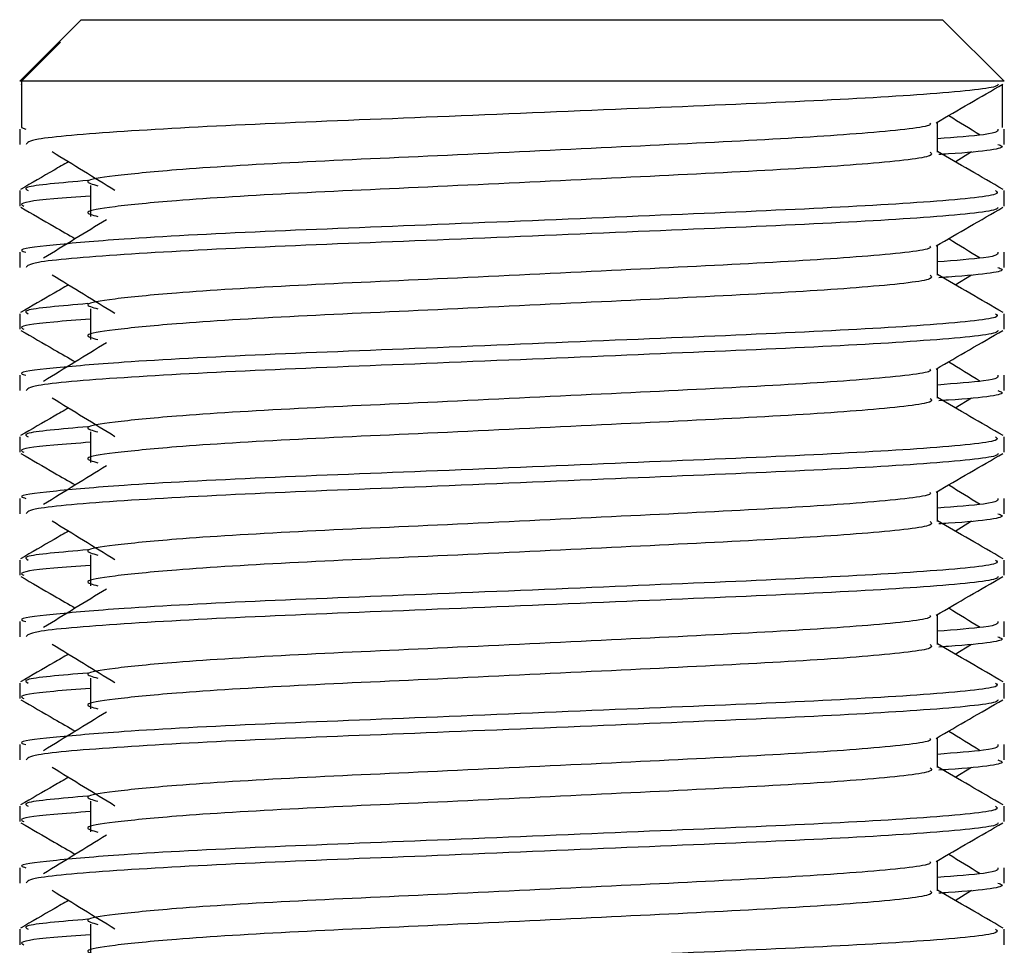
# Model space of a CAD drawing. Header units: millimetres. Extents: x 0 to 420, y 0 to 297.
# Tile 44 of 64: x 282.88 to 285.17, y 173.22 to 175.37. Entities that reach past the tile are written whole.
import ezdxf

# ---------------------------------------------------------------- set-up
doc = ezdxf.new("R2010")
doc.units = ezdxf.units.MM

msp = doc.modelspace()

# ---------------------------------------------------------------- linework, layer by layer
at = {"color": 7, "linetype": 'Continuous', "lineweight": 25}
for p, q in [((283.026, 175.3657), (282.9714, 175.311)), ((283.026, 175.3657), (284.114, 175.3657)), ((284.114, 175.3657), (285.0283, 175.3657)), ((285.1713, 175.2226), (285.0283, 175.3657)), ((282.9713, 175.311), (282.883, 175.2226)), ((282.8873, 175.2226), (282.9776, 175.3133)), ((282.9714, 175.311), (282.9776, 175.3133)), ((282.8873, 175.2226), (282.883, 175.2226)), ((282.8873, 175.2226), (282.8873, 175.1154)), ((285.1713, 175.2226), (282.8873, 175.2226)), ((282.8857, 175.216), (282.8873, 175.215)), ((285.167, 175.215), (285.167, 175.1154)), ((285.0165, 175.0582), (285.0165, 175.1279)), ((282.883, 175.1115), (282.883, 175.0759)), ((282.8873, 175.1154), (282.8973, 175.1115)), ((285.1713, 175.0759), (285.1713, 175.1115)), ((285.0578, 175.0358), (285.096, 175.0592)), ((282.883, 174.9685), (282.883, 174.9328)), ((283.0477, 174.9803), (283.0477, 174.9088)), ((285.1713, 174.9328), (285.1713, 174.9685)), ((285.0165, 174.7721), (285.0165, 174.8419)), ((282.883, 174.8255), (282.883, 174.7898)), ((285.1713, 174.7898), (285.1713, 174.8255)), ((285.0578, 174.7497), (285.096, 174.7732)), ((283.0477, 174.6942), (283.0477, 174.6227)), ((282.883, 174.6824), (282.883, 174.6467)), ((285.1713, 174.6467), (285.1713, 174.6824)), ((285.0165, 174.4861), (285.0165, 174.5558)), ((282.883, 174.5394), (282.883, 174.5038)), ((285.1713, 174.5038), (285.1713, 174.5394)), ((285.0578, 174.4637), (285.096, 174.4871)), ((282.883, 174.3964), (282.883, 174.3607)), ((283.0477, 174.4082), (283.0477, 174.3367)), ((285.1713, 174.3607), (285.1713, 174.3964)), ((285.0165, 174.2), (285.0165, 174.2698)), ((282.883, 174.2534), (282.883, 174.2177)), ((285.1713, 174.2177), (285.1713, 174.2534)), ((285.0578, 174.1776), (285.096, 174.2011)), ((283.0477, 174.1222), (283.0477, 174.0506)), ((282.883, 174.1103), (282.883, 174.0747)), ((285.1713, 174.0747), (285.1713, 174.1103)), ((285.0165, 173.914), (285.0165, 173.9837)), ((282.883, 173.9673), (282.883, 173.9317)), ((285.1713, 173.9317), (285.1713, 173.9673)), ((285.0578, 173.8916), (285.096, 173.9151)), ((282.883, 173.8243), (282.883, 173.7886)), ((283.0477, 173.8361), (283.0477, 173.7646)), ((285.1713, 173.7886), (285.1713, 173.8243)), ((285.0165, 173.628), (285.0165, 173.6977)), ((282.883, 173.6813), (282.883, 173.6457)), ((285.1713, 173.6457), (285.1713, 173.6813)), ((285.0578, 173.6056), (285.096, 173.629)), ((283.0477, 173.5501), (283.0477, 173.4786)), ((282.883, 173.5382), (282.883, 173.5026)), ((285.1713, 173.5026), (285.1713, 173.5382)), ((285.0165, 173.3419), (285.0165, 173.4117)), ((282.883, 173.3953), (282.883, 173.3596)), ((285.1713, 173.3596), (285.1713, 173.3953)), ((285.0578, 173.3195), (285.096, 173.343)), ((282.883, 173.2522), (282.883, 173.2165)), ((283.0477, 173.264), (283.0477, 173.1925)), ((285.1713, 173.2165), (285.1713, 173.2522))]:
    msp.add_line(p, q, dxfattribs=at)
for points, knots in [([(285.1577, 175.2158), (285.1568, 175.214), (285.1531, 175.2066), (285.0053, 175.1918), (284.7029, 175.1751), (284.2971, 175.1584), (283.8556, 175.1396), (283.436, 175.1238), (283.1057, 175.106), (282.9067, 175.0892), (282.9004, 175.0798), (282.8978, 175.0759)], [0, 0, 0, 0, 0.039912, 0.166158, 0.289058, 0.411836, 0.5381, 0.659517, 0.783982, 0.909693, 1, 1, 1, 1]), ([(285.0134, 175.1261), (285.0393, 175.1411), (285.091, 175.171), (285.1427, 175.201), (285.1686, 175.216)], [0, 0, 0, 0, 0.499936, 1, 1, 1, 1]), ([(285.1158, 175.0974), (285.0915, 175.1124), (285.0669, 175.1275), (285.0423, 175.1425), (285.042, 175.1427)], [0, 0, 0, 0, 0.989832, 1, 1, 1, 1]), ([(284.999, 175.1259), (285.0001, 175.1243), (285.0054, 175.1171), (284.8707, 175.1024), (284.6121, 175.0857), (284.2604, 175.0691), (283.8786, 175.0502), (283.517, 175.0344), (283.2498, 175.0181), (283.0958, 175.0026), (283.0239, 174.9912), (283.0519, 174.9835), (283.0644, 174.98)], [0, 0, 0, 0, 0.035107, 0.156135, 0.273953, 0.391653, 0.512699, 0.629093, 0.748412, 0.840135, 0.92875, 1, 1, 1, 1]), ([(285.157, 175.1115), (285.1577, 175.1072), (285.1588, 175.1), (285.0578, 175.0922), (285.0165, 175.0889)], [0, 0, 0, 0, 0.590683, 1, 1, 1, 1]), ([(282.9583, 175.0592), (282.9827, 175.0443), (283.0314, 175.0144), (283.0801, 174.9846), (283.1044, 174.9696)], [0, 0, 0, 0, 0.500011, 1, 1, 1, 1]), ([(284.9994, 175.0579), (285.0025, 175.0552), (285.0119, 175.0469), (284.8727, 175.0309), (284.6116, 175.0142), (284.2606, 174.9976), (283.8786, 174.9787), (283.517, 174.9628), (283.2498, 174.9466), (283.0958, 174.9311), (283.0239, 174.9197), (283.0519, 174.912), (283.0644, 174.9085)], [0, 0, 0, 0, 0.059132, 0.177163, 0.292064, 0.406849, 0.524898, 0.638409, 0.754774, 0.844226, 0.930647, 1, 1, 1, 1]), ([(285.1692, 174.9713), (285.1433, 174.9863), (285.0924, 175.0157), (285.0415, 175.0452), (285.0165, 175.0597)], [0, 0, 0, 0, 0.508368, 1, 1, 1, 1]), ([(285.1565, 175.0759), (285.1607, 175.0745), (285.1821, 175.0677), (285.127, 175.0591), (285.0271, 175.0527), (285.0196, 175.0523)], [0, 0, 0, 0, 0.18373, 0.938556, 1, 1, 1, 1]), ([(282.9966, 175.0358), (282.9853, 175.0293), (282.9482, 175.0078), (282.911, 174.9863), (282.8852, 174.9713)], [0, 0, 0, 0, 0.303338, 1, 1, 1, 1]), ([(283.0413, 174.9919), (282.9794, 174.9866), (282.8843, 174.9785), (282.898, 174.9711), (282.9028, 174.9685)], [0, 0, 0, 0, 0.651043, 1, 1, 1, 1]), ([(285.1515, 174.9685), (285.1551, 174.9657), (285.1658, 174.9574), (285.0049, 174.9415), (284.703, 174.9248), (284.2971, 174.9082), (283.8552, 174.8893), (283.4375, 174.8735), (283.127, 174.8572), (282.9531, 174.8417), (282.8736, 174.8323), (282.8928, 174.8268), (282.8973, 174.8255)], [0, 0, 0, 0, 0.061077, 0.184512, 0.304677, 0.424721, 0.548174, 0.666888, 0.788581, 0.882129, 0.97251, 1, 1, 1, 1]), ([(283.0477, 174.9559), (283.0173, 174.9537), (282.9238, 174.9468), (282.8792, 174.9396), (282.89, 174.9341), (282.8925, 174.9328)], [0, 0, 0, 0, 0.270543, 0.831179, 1, 1, 1, 1]), ([(282.8857, 174.9299), (282.9116, 174.9149), (282.9538, 174.8905), (282.996, 174.8661), (283.0123, 174.8566)], [0, 0, 0, 0, 0.61317, 1, 1, 1, 1]), ([(285.1577, 174.9297), (285.1568, 174.9279), (285.1531, 174.9206), (285.0053, 174.9057), (284.7029, 174.8891), (284.2971, 174.8724), (283.8556, 174.8535), (283.436, 174.8377), (283.1057, 174.82), (282.9067, 174.8031), (282.9004, 174.7937), (282.8978, 174.7898)], [0, 0, 0, 0, 0.039912, 0.166158, 0.289058, 0.411836, 0.5381, 0.659517, 0.783982, 0.909693, 1, 1, 1, 1]), ([(285.0134, 174.8401), (285.0393, 174.855), (285.091, 174.885), (285.1427, 174.9149), (285.1686, 174.9299)], [0, 0, 0, 0, 0.499936, 1, 1, 1, 1]), ([(283.0847, 174.901), (283.0603, 174.886), (283.0115, 174.8562), (282.9629, 174.8263), (282.9385, 174.8114)], [0, 0, 0, 0, 0.49999, 1, 1, 1, 1]), ([(285.1158, 174.8114), (285.0915, 174.8263), (285.0669, 174.8414), (285.0423, 174.8565), (285.042, 174.8566)], [0, 0, 0, 0, 0.989832, 1, 1, 1, 1]), ([(284.999, 174.8398), (285.0001, 174.8382), (285.0054, 174.831), (284.8707, 174.8163), (284.6121, 174.7997), (284.2604, 174.783), (283.8786, 174.7641), (283.517, 174.7483), (283.2498, 174.7321), (283.0958, 174.7166), (283.0239, 174.7051), (283.0519, 174.6974), (283.0644, 174.694)], [0, 0, 0, 0, 0.035107, 0.156135, 0.273953, 0.391653, 0.512699, 0.629093, 0.748412, 0.840135, 0.92875, 1, 1, 1, 1]), ([(285.157, 174.8255), (285.1577, 174.8212), (285.1588, 174.814), (285.0578, 174.8061), (285.0165, 174.8029)], [0, 0, 0, 0, 0.590683, 1, 1, 1, 1]), ([(285.1565, 174.7898), (285.1607, 174.7885), (285.1821, 174.7816), (285.127, 174.7731), (285.0271, 174.7667), (285.0196, 174.7662)], [0, 0, 0, 0, 0.18373, 0.938556, 1, 1, 1, 1]), ([(282.9583, 174.7732), (282.9827, 174.7582), (283.0314, 174.7284), (283.0801, 174.6985), (283.1044, 174.6836)], [0, 0, 0, 0, 0.500011, 1, 1, 1, 1]), ([(284.9994, 174.7719), (285.0025, 174.7691), (285.0119, 174.7608), (284.8727, 174.7448), (284.6116, 174.7282), (284.2606, 174.7115), (283.8786, 174.6926), (283.517, 174.6768), (283.2498, 174.6606), (283.0958, 174.645), (283.0239, 174.6336), (283.0519, 174.6259), (283.0644, 174.6225)], [0, 0, 0, 0, 0.059132, 0.177163, 0.292064, 0.406849, 0.524898, 0.638409, 0.754774, 0.844226, 0.930647, 1, 1, 1, 1]), ([(285.1692, 174.6853), (285.1433, 174.7002), (285.0924, 174.7297), (285.0415, 174.7591), (285.0165, 174.7736)], [0, 0, 0, 0, 0.508368, 1, 1, 1, 1]), ([(282.9966, 174.7497), (282.9853, 174.7432), (282.9482, 174.7217), (282.911, 174.7002), (282.8852, 174.6853)], [0, 0, 0, 0, 0.303338, 1, 1, 1, 1]), ([(283.0413, 174.7059), (282.9794, 174.7006), (282.8843, 174.6925), (282.898, 174.685), (282.9028, 174.6824)], [0, 0, 0, 0, 0.651043, 1, 1, 1, 1]), ([(285.1515, 174.6824), (285.1551, 174.6797), (285.1658, 174.6714), (285.0049, 174.6555), (284.703, 174.6388), (284.2971, 174.6221), (283.8552, 174.6032), (283.4375, 174.5874), (283.127, 174.5712), (282.9531, 174.5556), (282.8736, 174.5463), (282.8928, 174.5407), (282.8973, 174.5394)], [0, 0, 0, 0, 0.061077, 0.184512, 0.304677, 0.424721, 0.548174, 0.666888, 0.788581, 0.882129, 0.97251, 1, 1, 1, 1]), ([(283.0477, 174.6699), (283.0173, 174.6676), (282.9238, 174.6608), (282.8792, 174.6535), (282.89, 174.648), (282.8925, 174.6467)], [0, 0, 0, 0, 0.270543, 0.831179, 1, 1, 1, 1]), ([(282.8857, 174.6439), (282.9116, 174.6289), (282.9538, 174.6045), (282.996, 174.5801), (283.0123, 174.5706)], [0, 0, 0, 0, 0.61317, 1, 1, 1, 1]), ([(285.1577, 174.6437), (285.1568, 174.6419), (285.1531, 174.6345), (285.0053, 174.6197), (284.7029, 174.603), (284.2971, 174.5864), (283.8556, 174.5675), (283.436, 174.5517), (283.1057, 174.534), (282.9067, 174.5171), (282.9004, 174.5077), (282.8978, 174.5038)], [0, 0, 0, 0, 0.039912, 0.166158, 0.289058, 0.411836, 0.5381, 0.659517, 0.783982, 0.909693, 1, 1, 1, 1]), ([(285.0134, 174.554), (285.0393, 174.569), (285.091, 174.599), (285.1427, 174.6289), (285.1686, 174.6439)], [0, 0, 0, 0, 0.499936, 1, 1, 1, 1]), ([(283.0847, 174.6149), (283.0603, 174.6), (283.0115, 174.5701), (282.9629, 174.5403), (282.9385, 174.5254)], [0, 0, 0, 0, 0.49999, 1, 1, 1, 1]), ([(285.1158, 174.5254), (285.0915, 174.5403), (285.0669, 174.5554), (285.0423, 174.5705), (285.042, 174.5706)], [0, 0, 0, 0, 0.989832, 1, 1, 1, 1]), ([(284.999, 174.5538), (285.0001, 174.5522), (285.0054, 174.545), (284.8707, 174.5303), (284.6121, 174.5136), (284.2604, 174.497), (283.8786, 174.4781), (283.517, 174.4623), (283.2498, 174.446), (283.0958, 174.4305), (283.0239, 174.4191), (283.0519, 174.4114), (283.0644, 174.4079)], [0, 0, 0, 0, 0.035107, 0.156135, 0.273953, 0.391653, 0.512699, 0.629093, 0.748412, 0.840135, 0.92875, 1, 1, 1, 1]), ([(285.157, 174.5394), (285.1577, 174.5352), (285.1588, 174.5279), (285.0578, 174.5201), (285.0165, 174.5169)], [0, 0, 0, 0, 0.590683, 1, 1, 1, 1]), ([(282.9583, 174.4871), (282.9827, 174.4722), (283.0314, 174.4423), (283.0801, 174.4125), (283.1044, 174.3975)], [0, 0, 0, 0, 0.500011, 1, 1, 1, 1]), ([(284.9994, 174.4859), (285.0025, 174.4831), (285.0119, 174.4748), (284.8727, 174.4588), (284.6116, 174.4421), (284.2606, 174.4255), (283.8786, 174.4066), (283.517, 174.3908), (283.2498, 174.3745), (283.0958, 174.359), (283.0239, 174.3476), (283.0519, 174.3399), (283.0644, 174.3364)], [0, 0, 0, 0, 0.059132, 0.1771634, 0.2920638, 0.4068492, 0.5248979, 0.6384095, 0.7547738, 0.8442256, 0.9306466, 1, 1, 1, 1]), ([(285.1692, 174.3992), (285.1433, 174.4142), (285.0924, 174.4436), (285.0415, 174.4731), (285.0165, 174.4876)], [0, 0, 0, 0, 0.508368, 1, 1, 1, 1]), ([(285.1565, 174.5038), (285.1607, 174.5024), (285.1821, 174.4956), (285.127, 174.4871), (285.0271, 174.4807), (285.0196, 174.4802)], [0, 0, 0, 0, 0.18373, 0.938556, 1, 1, 1, 1]), ([(282.9966, 174.4637), (282.9853, 174.4572), (282.9482, 174.4357), (282.911, 174.4142), (282.8852, 174.3992)], [0, 0, 0, 0, 0.3033381, 1, 1, 1, 1]), ([(283.0413, 174.4198), (282.9794, 174.4145), (282.8843, 174.4064), (282.898, 174.399), (282.9028, 174.3964)], [0, 0, 0, 0, 0.651043, 1, 1, 1, 1]), ([(285.1515, 174.3964), (285.1551, 174.3936), (285.1658, 174.3854), (285.0049, 174.3694), (284.703, 174.3527), (284.2971, 174.3361), (283.8552, 174.3172), (283.4375, 174.3014), (283.127, 174.2851), (282.9531, 174.2696), (282.8736, 174.2602), (282.8928, 174.2547), (282.8973, 174.2534)], [0, 0, 0, 0, 0.061077, 0.184512, 0.304677, 0.424721, 0.548174, 0.666888, 0.788581, 0.882129, 0.97251, 1, 1, 1, 1]), ([(283.0477, 174.3838), (283.0173, 174.3816), (282.9238, 174.3748), (282.8792, 174.3675), (282.89, 174.362), (282.8925, 174.3607)], [0, 0, 0, 0, 0.270543, 0.831179, 1, 1, 1, 1]), ([(282.8857, 174.3578), (282.9116, 174.3429), (282.9538, 174.3184), (282.996, 174.294), (283.0123, 174.2846)], [0, 0, 0, 0, 0.61317, 1, 1, 1, 1]), ([(285.1577, 174.3576), (285.1568, 174.3559), (285.1531, 174.3485), (285.0053, 174.3336), (284.7029, 174.317), (284.2971, 174.3003), (283.8556, 174.2814), (283.436, 174.2656), (283.1057, 174.2479), (282.9067, 174.231), (282.9004, 174.2217), (282.8978, 174.2177)], [0, 0, 0, 0, 0.039912, 0.166158, 0.289058, 0.411836, 0.5381, 0.659517, 0.783982, 0.909693, 1, 1, 1, 1]), ([(285.0134, 174.268), (285.0393, 174.283), (285.091, 174.3129), (285.1427, 174.3429), (285.1686, 174.3578)], [0, 0, 0, 0, 0.499936, 1, 1, 1, 1]), ([(283.0847, 174.3289), (283.0603, 174.314), (283.0115, 174.2841), (282.9629, 174.2542), (282.9385, 174.2393)], [0, 0, 0, 0, 0.49999, 1, 1, 1, 1]), ([(285.1158, 174.2393), (285.0915, 174.2542), (285.0669, 174.2693), (285.0423, 174.2844), (285.042, 174.2846)], [0, 0, 0, 0, 0.989832, 1, 1, 1, 1]), ([(284.999, 174.2678), (285.0001, 174.2661), (285.0054, 174.259), (284.8707, 174.2442), (284.6121, 174.2276), (284.2604, 174.2109), (283.8786, 174.1921), (283.517, 174.1762), (283.2498, 174.16), (283.0958, 174.1445), (283.0239, 174.133), (283.0519, 174.1253), (283.0644, 174.1219)], [0, 0, 0, 0, 0.035107, 0.156135, 0.273953, 0.391653, 0.512699, 0.629093, 0.748412, 0.840135, 0.92875, 1, 1, 1, 1]), ([(285.157, 174.2534), (285.1577, 174.2491), (285.1588, 174.2419), (285.0578, 174.234), (285.0165, 174.2308)], [0, 0, 0, 0, 0.590683, 1, 1, 1, 1]), ([(285.1565, 174.2177), (285.1607, 174.2164), (285.1821, 174.2096), (285.127, 174.201), (285.0271, 174.1946), (285.0196, 174.1941)], [0, 0, 0, 0, 0.18373, 0.938556, 1, 1, 1, 1]), ([(282.9583, 174.2011), (282.9827, 174.1862), (283.0314, 174.1563), (283.0801, 174.1264), (283.1044, 174.1115)], [0, 0, 0, 0, 0.500011, 1, 1, 1, 1]), ([(284.9994, 174.1998), (285.0025, 174.197), (285.0119, 174.1887), (284.8727, 174.1728), (284.6116, 174.1561), (284.2606, 174.1394), (283.8786, 174.1205), (283.517, 174.1047), (283.2498, 174.0885), (283.0958, 174.073), (283.0239, 174.0615), (283.0519, 174.0538), (283.0644, 174.0504)], [0, 0, 0, 0, 0.059132, 0.177163, 0.292064, 0.406849, 0.524898, 0.638409, 0.754774, 0.844226, 0.930647, 1, 1, 1, 1]), ([(285.1692, 174.1132), (285.1433, 174.1282), (285.0924, 174.1576), (285.0415, 174.187), (285.0165, 174.2015)], [0, 0, 0, 0, 0.508368, 1, 1, 1, 1]), ([(282.9966, 174.1776), (282.9853, 174.1711), (282.9482, 174.1496), (282.911, 174.1282), (282.8852, 174.1132)], [0, 0, 0, 0, 0.303338, 1, 1, 1, 1]), ([(283.0413, 174.1338), (282.9794, 174.1285), (282.8843, 174.1204), (282.898, 174.1129), (282.9028, 174.1103)], [0, 0, 0, 0, 0.651043, 1, 1, 1, 1]), ([(285.1515, 174.1103), (285.1551, 174.1076), (285.1658, 174.0993), (285.0049, 174.0834), (284.703, 174.0667), (284.2971, 174.05), (283.8552, 174.0312), (283.4375, 174.0153), (283.127, 173.9991), (282.9531, 173.9836), (282.8736, 173.9742), (282.8928, 173.9686), (282.8973, 173.9673)], [0, 0, 0, 0, 0.061077, 0.184512, 0.304677, 0.424721, 0.548174, 0.666888, 0.788581, 0.882129, 0.97251, 1, 1, 1, 1]), ([(283.0477, 174.0978), (283.0173, 174.0956), (282.9238, 174.0887), (282.8792, 174.0815), (282.89, 174.0759), (282.8925, 174.0747)], [0, 0, 0, 0, 0.270543, 0.831179, 1, 1, 1, 1]), ([(282.8857, 174.0718), (282.9116, 174.0568), (282.9538, 174.0324), (282.996, 174.008), (283.0123, 173.9985)], [0, 0, 0, 0, 0.61317, 1, 1, 1, 1]), ([(285.1577, 174.0716), (285.1568, 174.0698), (285.1531, 174.0624), (285.0053, 174.0476), (284.7029, 174.0309), (284.2971, 174.0143), (283.8556, 173.9954), (283.436, 173.9796), (283.1057, 173.9619), (282.9067, 173.945), (282.9004, 173.9356), (282.8978, 173.9317)], [0, 0, 0, 0, 0.039912, 0.166158, 0.289058, 0.411836, 0.5381, 0.659517, 0.783982, 0.909693, 1, 1, 1, 1]), ([(285.0134, 173.9819), (285.0393, 173.9969), (285.091, 174.0269), (285.1427, 174.0568), (285.1686, 174.0718)], [0, 0, 0, 0, 0.499936, 1, 1, 1, 1]), ([(283.0847, 174.0428), (283.0603, 174.0279), (283.0115, 173.9981), (282.9629, 173.9682), (282.9385, 173.9533)], [0, 0, 0, 0, 0.49999, 1, 1, 1, 1]), ([(284.999, 173.9817), (285.0001, 173.9801), (285.0054, 173.9729), (284.8707, 173.9582), (284.6121, 173.9415), (284.2604, 173.9249), (283.8786, 173.906), (283.517, 173.8902), (283.2498, 173.8739), (283.0958, 173.8584), (283.0239, 173.847), (283.0519, 173.8393), (283.0644, 173.8359)], [0, 0, 0, 0, 0.035107, 0.156135, 0.273953, 0.391653, 0.512699, 0.629093, 0.748412, 0.840135, 0.92875, 1, 1, 1, 1]), ([(285.1158, 173.9533), (285.0915, 173.9682), (285.0669, 173.9833), (285.0423, 173.9984), (285.042, 173.9985)], [0, 0, 0, 0, 0.989832, 1, 1, 1, 1]), ([(285.157, 173.9673), (285.1577, 173.9631), (285.1588, 173.9559), (285.0578, 173.948), (285.0165, 173.9448)], [0, 0, 0, 0, 0.590683, 1, 1, 1, 1]), ([(282.9583, 173.9151), (282.9827, 173.9001), (283.0314, 173.8703), (283.0801, 173.8404), (283.1044, 173.8255)], [0, 0, 0, 0, 0.500011, 1, 1, 1, 1]), ([(284.9994, 173.9138), (285.0025, 173.911), (285.0119, 173.9027), (284.8727, 173.8867), (284.6116, 173.87), (284.2606, 173.8534), (283.8786, 173.8345), (283.517, 173.8187), (283.2498, 173.8024), (283.0958, 173.7869), (283.0239, 173.7755), (283.0519, 173.7678), (283.0644, 173.7644)], [0, 0, 0, 0, 0.059132, 0.177163, 0.292064, 0.406849, 0.524898, 0.638409, 0.754774, 0.844226, 0.930647, 1, 1, 1, 1]), ([(285.1692, 173.8271), (285.1433, 173.8421), (285.0924, 173.8716), (285.0415, 173.901), (285.0165, 173.9155)], [0, 0, 0, 0, 0.508368, 1, 1, 1, 1]), ([(285.1565, 173.9317), (285.1607, 173.9304), (285.1821, 173.9235), (285.127, 173.915), (285.0271, 173.9086), (285.0196, 173.9081)], [0, 0, 0, 0, 0.18373, 0.938556, 1, 1, 1, 1]), ([(282.9966, 173.8916), (282.9853, 173.8851), (282.9482, 173.8636), (282.911, 173.8421), (282.8852, 173.8271)], [0, 0, 0, 0, 0.3033381, 1, 1, 1, 1]), ([(283.0413, 173.8477), (282.9794, 173.8425), (282.8843, 173.8344), (282.898, 173.8269), (282.9028, 173.8243)], [0, 0, 0, 0, 0.651043, 1, 1, 1, 1]), ([(285.1515, 173.8243), (285.1551, 173.8215), (285.1658, 173.8133), (285.0049, 173.7973), (284.703, 173.7806), (284.2971, 173.764), (283.8552, 173.7451), (283.4375, 173.7293), (283.127, 173.7131), (282.9531, 173.6975), (282.8736, 173.6882), (282.8928, 173.6826), (282.8973, 173.6813)], [0, 0, 0, 0, 0.0610772, 0.1845123, 0.3046768, 0.4247211, 0.5481742, 0.6668878, 0.7885815, 0.8821287, 0.9725098, 1, 1, 1, 1]), ([(283.0477, 173.8117), (283.0173, 173.8095), (282.9238, 173.8027), (282.8792, 173.7954), (282.89, 173.7899), (282.8925, 173.7886)], [0, 0, 0, 0, 0.270543, 0.831179, 1, 1, 1, 1]), ([(282.8857, 173.7857), (282.9116, 173.7708), (282.9538, 173.7464), (282.996, 173.7219), (283.0123, 173.7125)], [0, 0, 0, 0, 0.61317, 1, 1, 1, 1]), ([(285.1577, 173.7855), (285.1568, 173.7838), (285.1531, 173.7764), (285.0053, 173.7616), (284.7029, 173.7449), (284.2971, 173.7282), (283.8556, 173.7094), (283.436, 173.6935), (283.1057, 173.6758), (282.9067, 173.659), (282.9004, 173.6496), (282.8978, 173.6457)], [0, 0, 0, 0, 0.0399117, 0.1661575, 0.2890582, 0.4118359, 0.5381002, 0.6595169, 0.7839817, 0.9096926, 1, 1, 1, 1]), ([(285.0134, 173.6959), (285.0393, 173.7109), (285.091, 173.7408), (285.1427, 173.7708), (285.1686, 173.7857)], [0, 0, 0, 0, 0.499936, 1, 1, 1, 1]), ([(283.0847, 173.7568), (283.0603, 173.7419), (283.0115, 173.712), (282.9629, 173.6822), (282.9385, 173.6672)], [0, 0, 0, 0, 0.49999, 1, 1, 1, 1]), ([(285.1158, 173.6672), (285.0915, 173.6822), (285.0669, 173.6972), (285.0423, 173.7123), (285.042, 173.7125)], [0, 0, 0, 0, 0.989832, 1, 1, 1, 1]), ([(284.999, 173.6957), (285.0001, 173.6941), (285.0054, 173.6869), (284.8707, 173.6722), (284.6121, 173.6555), (284.2604, 173.6388), (283.8786, 173.62), (283.517, 173.6041), (283.2498, 173.5879), (283.0958, 173.5724), (283.0239, 173.561), (283.0519, 173.5532), (283.0644, 173.5498)], [0, 0, 0, 0, 0.035107, 0.156135, 0.273953, 0.391653, 0.512699, 0.629093, 0.748412, 0.840135, 0.92875, 1, 1, 1, 1]), ([(285.157, 173.6813), (285.1577, 173.677), (285.1588, 173.6698), (285.0578, 173.662), (285.0165, 173.6587)], [0, 0, 0, 0, 0.590683, 1, 1, 1, 1]), ([(285.1565, 173.6457), (285.1607, 173.6443), (285.1821, 173.6375), (285.127, 173.6289), (285.0271, 173.6225), (285.0196, 173.6221)], [0, 0, 0, 0, 0.18373, 0.938556, 1, 1, 1, 1]), ([(282.9583, 173.629), (282.9827, 173.6141), (283.0314, 173.5842), (283.0801, 173.5544), (283.1044, 173.5394)], [0, 0, 0, 0, 0.500011, 1, 1, 1, 1]), ([(284.9994, 173.6277), (285.0025, 173.625), (285.0119, 173.6167), (284.8727, 173.6007), (284.6116, 173.584), (284.2606, 173.5673), (283.8786, 173.5485), (283.517, 173.5326), (283.2498, 173.5164), (283.0958, 173.5009), (283.0239, 173.4895), (283.0519, 173.4817), (283.0644, 173.4783)], [0, 0, 0, 0, 0.059132, 0.177163, 0.292064, 0.406849, 0.524898, 0.638409, 0.754774, 0.844226, 0.930647, 1, 1, 1, 1]), ([(285.1692, 173.5411), (285.1433, 173.5561), (285.0924, 173.5855), (285.0415, 173.615), (285.0165, 173.6294)], [0, 0, 0, 0, 0.508368, 1, 1, 1, 1]), ([(282.9966, 173.6056), (282.9853, 173.599), (282.9482, 173.5776), (282.911, 173.5561), (282.8852, 173.5411)], [0, 0, 0, 0, 0.303338, 1, 1, 1, 1]), ([(283.0413, 173.5617), (282.9794, 173.5564), (282.8843, 173.5483), (282.898, 173.5409), (282.9028, 173.5382)], [0, 0, 0, 0, 0.651043, 1, 1, 1, 1]), ([(285.1515, 173.5382), (285.1551, 173.5355), (285.1658, 173.5272), (285.0049, 173.5113), (284.703, 173.4946), (284.2971, 173.478), (283.8552, 173.4591), (283.4375, 173.4432), (283.127, 173.427), (282.9531, 173.4115), (282.8736, 173.4021), (282.8928, 173.3966), (282.8973, 173.3953)], [0, 0, 0, 0, 0.061077, 0.184512, 0.304677, 0.424721, 0.548174, 0.666888, 0.788581, 0.882129, 0.97251, 1, 1, 1, 1]), ([(283.0477, 173.5257), (283.0173, 173.5235), (282.9238, 173.5166), (282.8792, 173.5094), (282.89, 173.5039), (282.8925, 173.5026)], [0, 0, 0, 0, 0.270543, 0.831179, 1, 1, 1, 1]), ([(282.8857, 173.4997), (282.9116, 173.4847), (282.9538, 173.4603), (282.996, 173.4359), (283.0123, 173.4264)], [0, 0, 0, 0, 0.61317, 1, 1, 1, 1]), ([(285.1577, 173.4995), (285.1568, 173.4977), (285.1531, 173.4903), (285.0053, 173.4755), (284.7029, 173.4588), (284.2971, 173.4422), (283.8556, 173.4233), (283.436, 173.4075), (283.1057, 173.3898), (282.9067, 173.3729), (282.9004, 173.3635), (282.8978, 173.3596)], [0, 0, 0, 0, 0.0399117, 0.1661575, 0.2890582, 0.4118359, 0.5381002, 0.6595169, 0.7839817, 0.9096926, 1, 1, 1, 1]), ([(285.0134, 173.4099), (285.0393, 173.4248), (285.091, 173.4548), (285.1427, 173.4847), (285.1686, 173.4997)], [0, 0, 0, 0, 0.4999356, 1, 1, 1, 1]), ([(283.0847, 173.4708), (283.0603, 173.4558), (283.0115, 173.426), (282.9629, 173.3961), (282.9385, 173.3812)], [0, 0, 0, 0, 0.49999, 1, 1, 1, 1]), ([(284.999, 173.4096), (285.0001, 173.408), (285.0054, 173.4008), (284.8707, 173.3861), (284.6121, 173.3695), (284.2604, 173.3528), (283.8786, 173.3339), (283.517, 173.3181), (283.2498, 173.3019), (283.0958, 173.2863), (283.0239, 173.2749), (283.0519, 173.2672), (283.0644, 173.2638)], [0, 0, 0, 0, 0.035107, 0.156135, 0.273953, 0.391653, 0.512699, 0.629093, 0.748412, 0.840135, 0.92875, 1, 1, 1, 1]), ([(285.1158, 173.3812), (285.0915, 173.3961), (285.0669, 173.4112), (285.0423, 173.4263), (285.042, 173.4264)], [0, 0, 0, 0, 0.989832, 1, 1, 1, 1]), ([(285.157, 173.3953), (285.1577, 173.391), (285.1588, 173.3838), (285.0578, 173.3759), (285.0165, 173.3727)], [0, 0, 0, 0, 0.590683, 1, 1, 1, 1]), ([(282.9583, 173.343), (282.9827, 173.328), (283.0314, 173.2982), (283.0801, 173.2683), (283.1044, 173.2534)], [0, 0, 0, 0, 0.500011, 1, 1, 1, 1]), ([(284.9994, 173.3417), (285.0025, 173.3389), (285.0119, 173.3306), (284.8727, 173.3146), (284.6116, 173.2979), (284.2606, 173.2813), (283.8786, 173.2624), (283.517, 173.2466), (283.2498, 173.2304), (283.0958, 173.2148), (283.0239, 173.2034), (283.0519, 173.1957), (283.0644, 173.1923)], [0, 0, 0, 0, 0.059132, 0.177163, 0.292064, 0.406849, 0.524898, 0.638409, 0.754774, 0.844226, 0.930647, 1, 1, 1, 1]), ([(285.1692, 173.2551), (285.1433, 173.27), (285.0924, 173.2995), (285.0415, 173.3289), (285.0165, 173.3434)], [0, 0, 0, 0, 0.508368, 1, 1, 1, 1]), ([(285.1565, 173.3596), (285.1607, 173.3583), (285.1821, 173.3514), (285.127, 173.3429), (285.0271, 173.3365), (285.0196, 173.336)], [0, 0, 0, 0, 0.18373, 0.938556, 1, 1, 1, 1]), ([(282.9966, 173.3195), (282.9853, 173.313), (282.9482, 173.2915), (282.911, 173.27), (282.8852, 173.2551)], [0, 0, 0, 0, 0.303338, 1, 1, 1, 1]), ([(283.0413, 173.2756), (282.9794, 173.2704), (282.8843, 173.2623), (282.898, 173.2548), (282.9028, 173.2522)], [0, 0, 0, 0, 0.651043, 1, 1, 1, 1]), ([(285.1515, 173.2522), (285.1551, 173.2495), (285.1658, 173.2412), (285.0049, 173.2252), (284.703, 173.2086), (284.2971, 173.1919), (283.8552, 173.173), (283.4375, 173.1572), (283.127, 173.141), (282.9531, 173.1254), (282.8736, 173.1161), (282.8928, 173.1105), (282.8973, 173.1092)], [0, 0, 0, 0, 0.0610772, 0.1845123, 0.3046768, 0.4247211, 0.5481742, 0.6668878, 0.7885815, 0.8821287, 0.9725098, 1, 1, 1, 1]), ([(283.0477, 173.2397), (283.0173, 173.2374), (282.9238, 173.2306), (282.8792, 173.2233), (282.89, 173.2178), (282.8925, 173.2165)], [0, 0, 0, 0, 0.270543, 0.831179, 1, 1, 1, 1])]:
    msp.add_open_spline(points, degree=3, knots=knots, dxfattribs=at)

doc.saveas('drawing.dxf')
